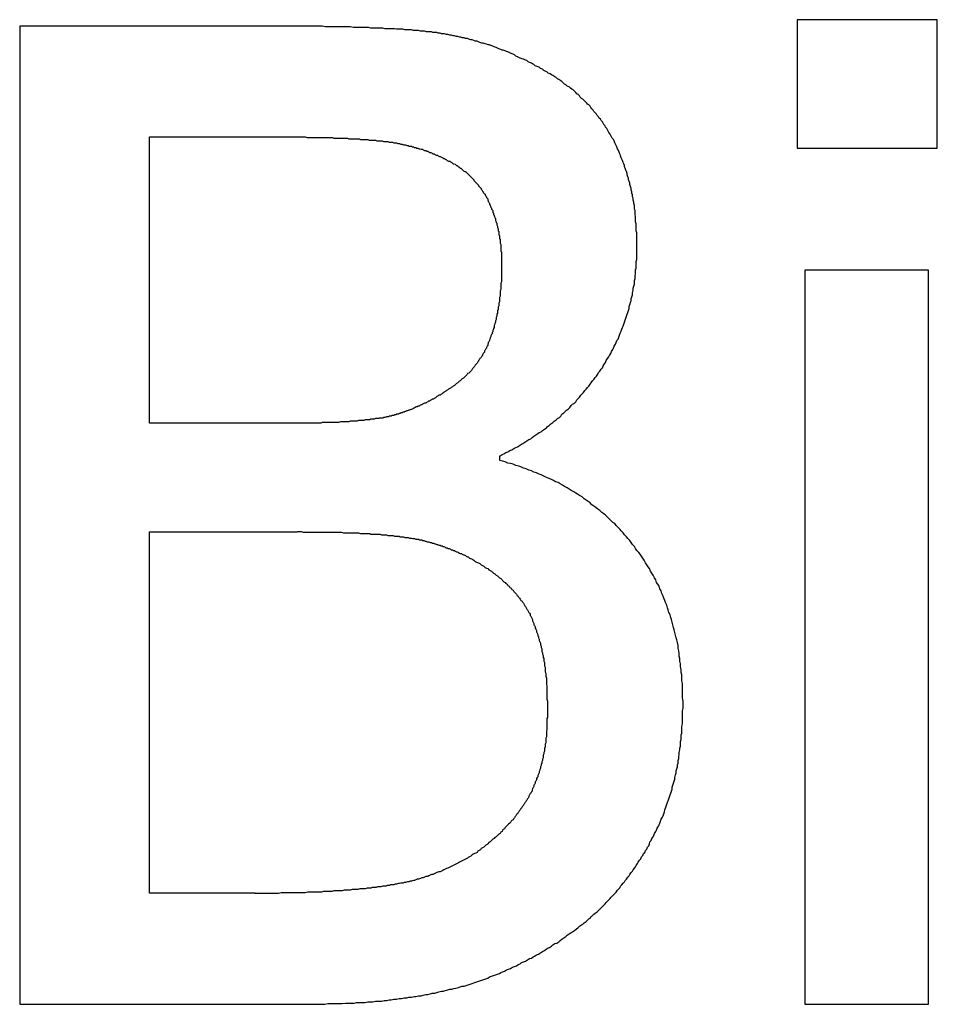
# Model space of a CAD drawing. Extents: x 0 to 420, y 0 to 297.
# Tile 11 of 27: x 162.19 to 163.59, y 130.16 to 131.67. Entities that reach past the tile are written whole.
import ezdxf

# ---------------------------------------------------------------- set-up
doc = ezdxf.new("R2010")
doc.units = 0
doc.layers.add('SICHTBAR__ISO_', color=7, linetype='CONTINUOUS')

msp = doc.modelspace()

# ---------------------------------------------------------------- linework, layer by layer
at = {"layer": 'SICHTBAR__ISO_'}
for p, q in [((163.3776, 131.6708), (163.3776, 131.4738)), ((163.5927, 131.6708), (163.3776, 131.6708)), ((163.5927, 131.4738), (163.5927, 131.6708)), ((162.1851, 131.661), (162.1851, 130.161)), ((162.5826, 131.661), (162.1851, 131.661)), ((162.3845, 131.052), (162.3845, 131.4909)), ((162.3845, 131.4909), (162.5753, 131.4909)), ((163.3776, 131.4738), (163.5927, 131.4738)), ((163.3897, 131.2866), (163.3897, 130.161)), ((163.5794, 131.2866), (163.3897, 131.2866)), ((163.5794, 130.161), (163.5794, 131.2866)), ((162.6106, 131.052), (162.3845, 131.052)), ((162.9218, 130.9949), (162.9218, 131.0022)), ((162.3845, 130.3312), (162.3845, 130.8855)), ((162.3845, 130.8855), (162.6106, 130.8855)), ((162.5461, 130.3312), (162.3845, 130.3312)), ((162.1851, 130.161), (162.6154, 130.161)), ((163.3897, 130.161), (163.5794, 130.161))]:
    msp.add_line(p, q, dxfattribs=at)
for points in [[(162.976, 131.6, 0), (162.974, 131.602, 0), (162.972, 131.603, 0), (162.97, 131.604, 0), (162.967, 131.605, 0), (162.965, 131.606, 0), (162.963, 131.608, 0), (162.96, 131.609, 0), (162.958, 131.61, 0), (162.956, 131.611, 0), (162.953, 131.612, 0), (162.951, 131.613, 0), (162.949, 131.614, 0), (162.946, 131.615, 0), (162.944, 131.617, 0), (162.942, 131.618, 0), (162.939, 131.619, 0), (162.937, 131.62, 0), (162.935, 131.621, 0), (162.932, 131.622, 0), (162.93, 131.623, 0), (162.927, 131.624, 0), (162.925, 131.624, 0), (162.923, 131.625, 0), (162.92, 131.626, 0), (162.918, 131.627, 0), (162.916, 131.628, 0), (162.913, 131.629, 0), (162.911, 131.63, 0), (162.908, 131.631, 0), (162.906, 131.632, 0), (162.904, 131.632, 0), (162.901, 131.633, 0), (162.899, 131.634, 0), (162.896, 131.635, 0), (162.894, 131.635, 0), (162.891, 131.636, 0), (162.889, 131.637, 0), (162.887, 131.638, 0), (162.884, 131.638, 0), (162.882, 131.639, 0), (162.879, 131.64, 0), (162.877, 131.64, 0), (162.874, 131.641, 0), (162.872, 131.642, 0), (162.869, 131.642, 0), (162.867, 131.643, 0), (162.864, 131.643, 0), (162.862, 131.644, 0), (162.86, 131.644, 0), (162.857, 131.645, 0), (162.855, 131.645, 0), (162.852, 131.646, 0), (162.85, 131.646, 0), (162.847, 131.647, 0), (162.845, 131.647, 0), (162.842, 131.648, 0), (162.84, 131.648, 0), (162.837, 131.649, 0), (162.835, 131.649, 0), (162.832, 131.649, 0), (162.83, 131.65, 0), (162.827, 131.65, 0), (162.825, 131.651, 0), (162.822, 131.651, 0), (162.819, 131.651, 0), (162.817, 131.652, 0), (162.814, 131.652, 0), (162.812, 131.652, 0), (162.809, 131.652, 0), (162.806, 131.653, 0), (162.803, 131.653, 0), (162.8, 131.653, 0), (162.797, 131.654, 0), (162.795, 131.654, 0), (162.792, 131.654, 0), (162.789, 131.654, 0), (162.786, 131.655, 0), (162.782, 131.655, 0), (162.779, 131.655, 0), (162.776, 131.655, 0), (162.773, 131.656, 0), (162.77, 131.656, 0), (162.766, 131.656, 0), (162.763, 131.656, 0), (162.76, 131.657, 0), (162.756, 131.657, 0), (162.753, 131.657, 0), (162.749, 131.657, 0), (162.746, 131.657, 0), (162.742, 131.658, 0), (162.739, 131.658, 0), (162.735, 131.658, 0), (162.731, 131.658, 0), (162.728, 131.658, 0), (162.724, 131.658, 0), (162.72, 131.659, 0), (162.716, 131.659, 0), (162.712, 131.659, 0), (162.709, 131.659, 0), (162.705, 131.659, 0), (162.701, 131.659, 0), (162.697, 131.659, 0), (162.692, 131.66, 0), (162.688, 131.66, 0), (162.684, 131.66, 0), (162.68, 131.66, 0), (162.676, 131.66, 0), (162.671, 131.66, 0), (162.667, 131.66, 0), (162.663, 131.66, 0), (162.658, 131.66, 0), (162.654, 131.66, 0), (162.649, 131.661, 0), (162.645, 131.661, 0), (162.64, 131.661, 0), (162.636, 131.661, 0), (162.631, 131.661, 0), (162.626, 131.661, 0), (162.622, 131.661, 0), (162.617, 131.661, 0), (162.612, 131.661, 0), (162.607, 131.661, 0), (162.603, 131.661, 0), (162.598, 131.661, 0), (162.593, 131.661, 0), (162.588, 131.661, 0), (162.583, 131.661, 0)], [(163.132, 131.323, 0), (163.132, 131.326, 0), (163.132, 131.329, 0), (163.132, 131.332, 0), (163.132, 131.335, 0), (163.132, 131.338, 0), (163.132, 131.341, 0), (163.132, 131.344, 0), (163.131, 131.347, 0), (163.131, 131.349, 0), (163.131, 131.352, 0), (163.131, 131.355, 0), (163.131, 131.358, 0), (163.13, 131.361, 0), (163.13, 131.364, 0), (163.13, 131.367, 0), (163.13, 131.369, 0), (163.129, 131.372, 0), (163.129, 131.375, 0), (163.129, 131.378, 0), (163.128, 131.38, 0), (163.128, 131.383, 0), (163.128, 131.386, 0), (163.127, 131.389, 0), (163.127, 131.391, 0), (163.126, 131.394, 0), (163.126, 131.397, 0), (163.125, 131.399, 0), (163.125, 131.402, 0), (163.124, 131.405, 0), (163.124, 131.407, 0), (163.123, 131.41, 0), (163.123, 131.412, 0), (163.122, 131.415, 0), (163.121, 131.418, 0), (163.121, 131.42, 0), (163.12, 131.423, 0), (163.119, 131.425, 0), (163.119, 131.428, 0), (163.118, 131.43, 0), (163.117, 131.433, 0), (163.117, 131.435, 0), (163.116, 131.438, 0), (163.115, 131.44, 0), (163.114, 131.443, 0), (163.113, 131.445, 0), (163.113, 131.447, 0), (163.112, 131.45, 0), (163.111, 131.452, 0), (163.11, 131.455, 0), (163.109, 131.457, 0), (163.108, 131.459, 0), (163.107, 131.462, 0), (163.106, 131.464, 0), (163.105, 131.466, 0), (163.104, 131.469, 0), (163.103, 131.471, 0), (163.102, 131.473, 0), (163.101, 131.476, 0), (163.1, 131.478, 0), (163.099, 131.48, 0), (163.098, 131.482, 0), (163.097, 131.485, 0), (163.096, 131.487, 0), (163.094, 131.489, 0), (163.093, 131.491, 0), (163.092, 131.493, 0), (163.091, 131.495, 0), (163.089, 131.498, 0), (163.088, 131.5, 0), (163.087, 131.502, 0), (163.086, 131.504, 0), (163.084, 131.506, 0), (163.083, 131.508, 0), (163.081, 131.51, 0), (163.08, 131.512, 0), (163.079, 131.514, 0), (163.077, 131.516, 0), (163.076, 131.518, 0), (163.074, 131.52, 0), (163.073, 131.522, 0), (163.071, 131.524, 0), (163.07, 131.526, 0), (163.068, 131.528, 0), (163.066, 131.53, 0), (163.065, 131.532, 0), (163.063, 131.534, 0), (163.061, 131.536, 0), (163.06, 131.538, 0), (163.058, 131.54, 0), (163.056, 131.541, 0), (163.055, 131.543, 0), (163.053, 131.545, 0), (163.051, 131.547, 0), (163.049, 131.549, 0), (163.047, 131.55, 0), (163.045, 131.552, 0), (163.044, 131.554, 0), (163.042, 131.556, 0), (163.04, 131.557, 0), (163.038, 131.559, 0), (163.036, 131.561, 0), (163.034, 131.563, 0), (163.032, 131.564, 0), (163.03, 131.566, 0), (163.028, 131.568, 0), (163.025, 131.569, 0), (163.023, 131.571, 0), (163.021, 131.572, 0), (163.019, 131.574, 0), (163.017, 131.576, 0), (163.015, 131.577, 0), (163.012, 131.579, 0), (163.01, 131.58, 0), (163.008, 131.582, 0), (163.006, 131.583, 0), (163.003, 131.585, 0), (163.001, 131.586, 0), (162.999, 131.588, 0), (162.996, 131.589, 0), (162.994, 131.591, 0), (162.991, 131.592, 0), (162.989, 131.593, 0), (162.987, 131.595, 0), (162.984, 131.596, 0), (162.982, 131.598, 0), (162.979, 131.599, 0), (162.976, 131.6, 0)], [(162.575, 131.491, 0), (162.579, 131.491, 0), (162.582, 131.491, 0), (162.585, 131.491, 0), (162.588, 131.491, 0), (162.592, 131.491, 0), (162.595, 131.491, 0), (162.598, 131.491, 0), (162.601, 131.491, 0), (162.604, 131.491, 0), (162.607, 131.491, 0), (162.611, 131.491, 0), (162.614, 131.491, 0), (162.617, 131.491, 0), (162.62, 131.491, 0), (162.623, 131.491, 0), (162.626, 131.49, 0), (162.629, 131.49, 0), (162.632, 131.49, 0), (162.634, 131.49, 0), (162.637, 131.49, 0), (162.64, 131.49, 0), (162.643, 131.49, 0), (162.646, 131.49, 0), (162.649, 131.49, 0), (162.651, 131.49, 0), (162.654, 131.49, 0), (162.657, 131.49, 0), (162.659, 131.49, 0), (162.662, 131.49, 0), (162.665, 131.49, 0), (162.667, 131.489, 0), (162.67, 131.489, 0), (162.673, 131.489, 0), (162.675, 131.489, 0), (162.678, 131.489, 0), (162.68, 131.489, 0), (162.683, 131.489, 0), (162.685, 131.489, 0), (162.688, 131.489, 0), (162.69, 131.488, 0), (162.692, 131.488, 0), (162.695, 131.488, 0), (162.697, 131.488, 0), (162.699, 131.488, 0), (162.702, 131.488, 0), (162.704, 131.488, 0), (162.706, 131.488, 0), (162.708, 131.487, 0), (162.711, 131.487, 0), (162.713, 131.487, 0), (162.715, 131.487, 0), (162.717, 131.487, 0), (162.719, 131.487, 0), (162.721, 131.486, 0), (162.723, 131.486, 0), (162.725, 131.486, 0), (162.727, 131.486, 0), (162.729, 131.486, 0), (162.731, 131.486, 0), (162.733, 131.485, 0), (162.735, 131.485, 0), (162.737, 131.485, 0), (162.739, 131.485, 0), (162.741, 131.485, 0), (162.743, 131.484, 0), (162.745, 131.484, 0), (162.746, 131.484, 0), (162.748, 131.484, 0), (162.75, 131.484, 0), (162.752, 131.483, 0), (162.754, 131.483, 0), (162.756, 131.483, 0), (162.757, 131.483, 0), (162.759, 131.482, 0), (162.761, 131.482, 0), (162.763, 131.482, 0), (162.765, 131.481, 0), (162.766, 131.481, 0), (162.768, 131.481, 0), (162.77, 131.48, 0), (162.772, 131.48, 0), (162.774, 131.479, 0), (162.775, 131.479, 0), (162.777, 131.479, 0), (162.779, 131.478, 0), (162.781, 131.478, 0), (162.782, 131.477, 0), (162.784, 131.477, 0), (162.786, 131.477, 0), (162.787, 131.476, 0), (162.789, 131.476, 0), (162.791, 131.475, 0), (162.793, 131.475, 0), (162.794, 131.474, 0), (162.796, 131.474, 0), (162.798, 131.473, 0), (162.799, 131.473, 0), (162.801, 131.472, 0), (162.803, 131.472, 0), (162.804, 131.471, 0), (162.806, 131.47, 0), (162.808, 131.47, 0), (162.809, 131.469, 0), (162.811, 131.469, 0), (162.813, 131.468, 0), (162.814, 131.467, 0), (162.816, 131.467, 0), (162.818, 131.466, 0), (162.819, 131.465, 0), (162.821, 131.465, 0), (162.822, 131.464, 0), (162.824, 131.463, 0), (162.826, 131.463, 0), (162.827, 131.462, 0), (162.829, 131.461, 0), (162.83, 131.461, 0), (162.832, 131.46, 0), (162.834, 131.459, 0), (162.835, 131.458, 0), (162.837, 131.458, 0), (162.838, 131.457, 0), (162.84, 131.456, 0), (162.841, 131.455, 0), (162.843, 131.454, 0), (162.845, 131.454, 0), (162.846, 131.453, 0), (162.848, 131.452, 0)], [(162.848, 131.452, 0), (162.849, 131.451, 0), (162.85, 131.45, 0), (162.851, 131.45, 0), (162.853, 131.449, 0), (162.854, 131.448, 0), (162.855, 131.447, 0), (162.856, 131.447, 0), (162.857, 131.446, 0), (162.859, 131.445, 0), (162.86, 131.444, 0), (162.861, 131.443, 0), (162.862, 131.443, 0), (162.863, 131.442, 0), (162.864, 131.441, 0), (162.865, 131.44, 0), (162.866, 131.439, 0), (162.868, 131.438, 0), (162.869, 131.438, 0), (162.87, 131.437, 0), (162.871, 131.436, 0), (162.872, 131.435, 0), (162.873, 131.434, 0), (162.874, 131.433, 0), (162.875, 131.432, 0), (162.876, 131.431, 0), (162.877, 131.43, 0), (162.878, 131.429, 0), (162.879, 131.428, 0), (162.88, 131.427, 0), (162.881, 131.426, 0), (162.882, 131.425, 0), (162.882, 131.424, 0), (162.883, 131.423, 0), (162.884, 131.422, 0), (162.885, 131.421, 0), (162.886, 131.42, 0), (162.887, 131.419, 0), (162.888, 131.418, 0), (162.889, 131.417, 0), (162.889, 131.416, 0), (162.89, 131.415, 0), (162.891, 131.414, 0), (162.892, 131.413, 0), (162.893, 131.412, 0), (162.893, 131.411, 0), (162.894, 131.41, 0), (162.895, 131.408, 0), (162.896, 131.407, 0), (162.896, 131.406, 0), (162.897, 131.405, 0), (162.898, 131.404, 0), (162.899, 131.403, 0), (162.899, 131.402, 0), (162.9, 131.4, 0), (162.901, 131.399, 0), (162.901, 131.398, 0), (162.902, 131.397, 0), (162.903, 131.396, 0), (162.903, 131.394, 0), (162.904, 131.393, 0), (162.904, 131.392, 0), (162.905, 131.391, 0), (162.906, 131.389, 0), (162.906, 131.388, 0), (162.907, 131.387, 0), (162.907, 131.386, 0), (162.908, 131.384, 0), (162.908, 131.383, 0), (162.909, 131.382, 0), (162.909, 131.38, 0), (162.91, 131.379, 0), (162.911, 131.378, 0), (162.911, 131.376, 0), (162.911, 131.375, 0), (162.912, 131.374, 0), (162.912, 131.372, 0), (162.913, 131.371, 0), (162.913, 131.37, 0), (162.914, 131.368, 0), (162.914, 131.367, 0), (162.915, 131.366, 0), (162.915, 131.364, 0), (162.915, 131.363, 0), (162.916, 131.361, 0), (162.916, 131.36, 0), (162.917, 131.359, 0), (162.917, 131.357, 0), (162.917, 131.356, 0), (162.918, 131.354, 0), (162.918, 131.353, 0), (162.918, 131.352, 0), (162.919, 131.35, 0), (162.919, 131.349, 0), (162.919, 131.347, 0), (162.92, 131.346, 0), (162.92, 131.344, 0), (162.92, 131.343, 0), (162.92, 131.341, 0), (162.921, 131.34, 0), (162.921, 131.338, 0), (162.921, 131.337, 0), (162.921, 131.335, 0), (162.922, 131.334, 0), (162.922, 131.332, 0), (162.922, 131.331, 0), (162.922, 131.329, 0), (162.922, 131.328, 0), (162.923, 131.326, 0), (162.923, 131.324, 0), (162.923, 131.323, 0), (162.923, 131.321, 0), (162.923, 131.32, 0), (162.923, 131.318, 0), (162.923, 131.316, 0), (162.924, 131.315, 0), (162.924, 131.313, 0), (162.924, 131.312, 0), (162.924, 131.31, 0), (162.924, 131.308, 0), (162.924, 131.307, 0), (162.924, 131.305, 0), (162.924, 131.303, 0), (162.924, 131.302, 0), (162.924, 131.3, 0), (162.924, 131.299, 0), (162.924, 131.297, 0), (162.924, 131.295, 0)], [(162.922, 131.002, 0), (162.925, 131.004, 0), (162.928, 131.005, 0), (162.931, 131.007, 0), (162.934, 131.008, 0), (162.937, 131.01, 0), (162.94, 131.011, 0), (162.943, 131.013, 0), (162.946, 131.015, 0), (162.949, 131.016, 0), (162.952, 131.018, 0), (162.955, 131.02, 0), (162.957, 131.021, 0), (162.96, 131.023, 0), (162.963, 131.025, 0), (162.966, 131.027, 0), (162.969, 131.028, 0), (162.971, 131.03, 0), (162.974, 131.032, 0), (162.977, 131.034, 0), (162.98, 131.036, 0), (162.982, 131.038, 0), (162.985, 131.039, 0), (162.987, 131.041, 0), (162.99, 131.043, 0), (162.993, 131.045, 0), (162.995, 131.047, 0), (162.998, 131.049, 0), (163, 131.051, 0), (163.003, 131.053, 0), (163.005, 131.055, 0), (163.008, 131.057, 0), (163.01, 131.059, 0), (163.013, 131.061, 0), (163.015, 131.063, 0), (163.017, 131.066, 0), (163.02, 131.068, 0), (163.022, 131.07, 0), (163.024, 131.072, 0), (163.027, 131.074, 0), (163.029, 131.076, 0), (163.031, 131.079, 0), (163.033, 131.081, 0), (163.036, 131.083, 0), (163.038, 131.085, 0), (163.04, 131.088, 0), (163.042, 131.09, 0), (163.044, 131.092, 0), (163.046, 131.095, 0), (163.048, 131.097, 0), (163.05, 131.099, 0), (163.052, 131.102, 0), (163.054, 131.104, 0), (163.056, 131.107, 0), (163.058, 131.109, 0), (163.06, 131.112, 0), (163.062, 131.114, 0), (163.064, 131.117, 0), (163.066, 131.119, 0), (163.068, 131.122, 0), (163.07, 131.124, 0), (163.072, 131.127, 0), (163.073, 131.13, 0), (163.075, 131.132, 0), (163.077, 131.135, 0), (163.079, 131.137, 0), (163.08, 131.14, 0), (163.082, 131.143, 0), (163.084, 131.145, 0), (163.085, 131.148, 0), (163.087, 131.151, 0), (163.089, 131.154, 0), (163.09, 131.156, 0), (163.092, 131.159, 0), (163.093, 131.162, 0), (163.095, 131.165, 0), (163.096, 131.167, 0), (163.097, 131.17, 0), (163.099, 131.173, 0), (163.1, 131.176, 0), (163.101, 131.179, 0), (163.103, 131.181, 0), (163.104, 131.184, 0), (163.105, 131.187, 0), (163.106, 131.19, 0), (163.108, 131.193, 0), (163.109, 131.196, 0), (163.11, 131.199, 0), (163.111, 131.201, 0), (163.112, 131.204, 0), (163.113, 131.207, 0), (163.114, 131.21, 0), (163.115, 131.213, 0), (163.116, 131.216, 0), (163.117, 131.219, 0), (163.118, 131.222, 0), (163.119, 131.225, 0), (163.12, 131.228, 0), (163.12, 131.231, 0), (163.121, 131.234, 0), (163.122, 131.237, 0), (163.123, 131.24, 0), (163.123, 131.243, 0), (163.124, 131.246, 0), (163.125, 131.249, 0), (163.125, 131.252, 0), (163.126, 131.256, 0), (163.126, 131.259, 0), (163.127, 131.262, 0), (163.128, 131.265, 0), (163.128, 131.268, 0), (163.128, 131.271, 0), (163.129, 131.274, 0), (163.129, 131.278, 0), (163.13, 131.281, 0), (163.13, 131.284, 0), (163.13, 131.287, 0), (163.131, 131.29, 0), (163.131, 131.294, 0), (163.131, 131.297, 0), (163.131, 131.3, 0), (163.132, 131.303, 0), (163.132, 131.307, 0), (163.132, 131.31, 0), (163.132, 131.313, 0), (163.132, 131.316, 0), (163.132, 131.32, 0), (163.132, 131.323, 0)], [(162.924, 131.295, 0), (162.924, 131.293, 0), (162.924, 131.291, 0), (162.924, 131.289, 0), (162.924, 131.286, 0), (162.924, 131.284, 0), (162.924, 131.282, 0), (162.924, 131.28, 0), (162.924, 131.278, 0), (162.924, 131.276, 0), (162.924, 131.274, 0), (162.924, 131.271, 0), (162.924, 131.269, 0), (162.923, 131.267, 0), (162.923, 131.265, 0), (162.923, 131.263, 0), (162.923, 131.261, 0), (162.923, 131.259, 0), (162.923, 131.257, 0), (162.922, 131.255, 0), (162.922, 131.253, 0), (162.922, 131.251, 0), (162.922, 131.249, 0), (162.922, 131.247, 0), (162.921, 131.245, 0), (162.921, 131.243, 0), (162.921, 131.241, 0), (162.921, 131.239, 0), (162.921, 131.238, 0), (162.92, 131.236, 0), (162.92, 131.234, 0), (162.92, 131.232, 0), (162.919, 131.23, 0), (162.919, 131.228, 0), (162.919, 131.226, 0), (162.918, 131.225, 0), (162.918, 131.223, 0), (162.918, 131.221, 0), (162.917, 131.219, 0), (162.917, 131.217, 0), (162.917, 131.216, 0), (162.916, 131.214, 0), (162.916, 131.212, 0), (162.916, 131.211, 0), (162.915, 131.209, 0), (162.915, 131.207, 0), (162.914, 131.205, 0), (162.914, 131.204, 0), (162.913, 131.202, 0), (162.913, 131.2, 0), (162.913, 131.199, 0), (162.912, 131.197, 0), (162.912, 131.196, 0), (162.911, 131.194, 0), (162.911, 131.192, 0), (162.91, 131.191, 0), (162.91, 131.189, 0), (162.909, 131.188, 0), (162.908, 131.186, 0), (162.908, 131.185, 0), (162.907, 131.183, 0), (162.907, 131.182, 0), (162.906, 131.18, 0), (162.906, 131.179, 0), (162.905, 131.177, 0), (162.904, 131.176, 0), (162.904, 131.174, 0), (162.903, 131.173, 0), (162.903, 131.171, 0), (162.902, 131.17, 0), (162.901, 131.168, 0), (162.901, 131.167, 0), (162.9, 131.166, 0), (162.899, 131.164, 0), (162.898, 131.163, 0), (162.898, 131.161, 0), (162.897, 131.16, 0), (162.896, 131.159, 0), (162.895, 131.157, 0), (162.895, 131.156, 0), (162.894, 131.155, 0), (162.893, 131.153, 0), (162.892, 131.152, 0), (162.891, 131.151, 0), (162.89, 131.149, 0), (162.889, 131.148, 0), (162.889, 131.147, 0), (162.888, 131.146, 0), (162.887, 131.144, 0), (162.886, 131.143, 0), (162.885, 131.142, 0), (162.884, 131.141, 0), (162.883, 131.139, 0), (162.882, 131.138, 0), (162.881, 131.137, 0), (162.88, 131.136, 0), (162.879, 131.135, 0), (162.878, 131.133, 0), (162.877, 131.132, 0), (162.876, 131.131, 0), (162.875, 131.13, 0), (162.874, 131.129, 0), (162.872, 131.128, 0), (162.871, 131.126, 0), (162.87, 131.125, 0), (162.869, 131.124, 0), (162.868, 131.123, 0), (162.867, 131.122, 0), (162.866, 131.121, 0), (162.864, 131.12, 0), (162.863, 131.119, 0), (162.862, 131.118, 0), (162.861, 131.117, 0), (162.859, 131.116, 0), (162.858, 131.115, 0), (162.857, 131.114, 0), (162.855, 131.113, 0), (162.854, 131.112, 0), (162.853, 131.111, 0), (162.852, 131.11, 0), (162.85, 131.109, 0), (162.849, 131.108, 0), (162.847, 131.107, 0), (162.846, 131.106, 0), (162.845, 131.105, 0), (162.843, 131.104, 0), (162.842, 131.103, 0), (162.84, 131.102, 0)], [(162.84, 131.102, 0), (162.839, 131.101, 0), (162.837, 131.1, 0), (162.836, 131.099, 0), (162.834, 131.098, 0), (162.833, 131.097, 0), (162.831, 131.096, 0), (162.83, 131.095, 0), (162.828, 131.095, 0), (162.827, 131.094, 0), (162.825, 131.093, 0), (162.824, 131.092, 0), (162.823, 131.091, 0), (162.821, 131.09, 0), (162.82, 131.089, 0), (162.818, 131.089, 0), (162.817, 131.088, 0), (162.815, 131.087, 0), (162.814, 131.086, 0), (162.812, 131.086, 0), (162.811, 131.085, 0), (162.809, 131.084, 0), (162.808, 131.083, 0), (162.806, 131.083, 0), (162.805, 131.082, 0), (162.803, 131.081, 0), (162.802, 131.08, 0), (162.801, 131.08, 0), (162.799, 131.079, 0), (162.798, 131.078, 0), (162.796, 131.078, 0), (162.795, 131.077, 0), (162.793, 131.077, 0), (162.792, 131.076, 0), (162.79, 131.075, 0), (162.789, 131.075, 0), (162.788, 131.074, 0), (162.786, 131.073, 0), (162.785, 131.073, 0), (162.783, 131.072, 0), (162.782, 131.072, 0), (162.78, 131.071, 0), (162.779, 131.071, 0), (162.777, 131.07, 0), (162.776, 131.07, 0), (162.775, 131.069, 0), (162.773, 131.069, 0), (162.772, 131.068, 0), (162.77, 131.068, 0), (162.769, 131.067, 0), (162.768, 131.067, 0), (162.766, 131.066, 0), (162.765, 131.066, 0), (162.763, 131.066, 0), (162.762, 131.065, 0), (162.76, 131.065, 0), (162.759, 131.064, 0), (162.758, 131.064, 0), (162.756, 131.064, 0), (162.755, 131.063, 0), (162.753, 131.063, 0), (162.752, 131.063, 0), (162.751, 131.062, 0), (162.749, 131.062, 0), (162.748, 131.062, 0), (162.746, 131.061, 0), (162.745, 131.061, 0), (162.743, 131.061, 0), (162.742, 131.06, 0), (162.74, 131.06, 0), (162.739, 131.06, 0), (162.737, 131.06, 0), (162.736, 131.059, 0), (162.734, 131.059, 0), (162.733, 131.059, 0), (162.731, 131.059, 0), (162.729, 131.058, 0), (162.727, 131.058, 0), (162.726, 131.058, 0), (162.724, 131.058, 0), (162.722, 131.057, 0), (162.72, 131.057, 0), (162.719, 131.057, 0), (162.717, 131.057, 0), (162.715, 131.057, 0), (162.713, 131.056, 0), (162.711, 131.056, 0), (162.709, 131.056, 0), (162.707, 131.056, 0), (162.705, 131.056, 0), (162.703, 131.055, 0), (162.701, 131.055, 0), (162.699, 131.055, 0), (162.697, 131.055, 0), (162.695, 131.055, 0), (162.692, 131.055, 0), (162.69, 131.054, 0), (162.688, 131.054, 0), (162.686, 131.054, 0), (162.684, 131.054, 0), (162.681, 131.054, 0), (162.679, 131.054, 0), (162.677, 131.054, 0), (162.674, 131.053, 0), (162.672, 131.053, 0), (162.67, 131.053, 0), (162.667, 131.053, 0), (162.665, 131.053, 0), (162.662, 131.053, 0), (162.66, 131.053, 0), (162.657, 131.053, 0), (162.655, 131.053, 0), (162.652, 131.053, 0), (162.649, 131.053, 0), (162.647, 131.052, 0), (162.644, 131.052, 0), (162.642, 131.052, 0), (162.639, 131.052, 0), (162.636, 131.052, 0), (162.633, 131.052, 0), (162.631, 131.052, 0), (162.628, 131.052, 0), (162.625, 131.052, 0), (162.622, 131.052, 0), (162.619, 131.052, 0), (162.616, 131.052, 0), (162.614, 131.052, 0), (162.611, 131.052, 0)], [(163.203, 130.622, 0), (163.203, 130.626, 0), (163.202, 130.631, 0), (163.202, 130.635, 0), (163.202, 130.64, 0), (163.202, 130.644, 0), (163.202, 130.648, 0), (163.202, 130.653, 0), (163.201, 130.657, 0), (163.201, 130.661, 0), (163.201, 130.666, 0), (163.2, 130.67, 0), (163.2, 130.674, 0), (163.199, 130.679, 0), (163.199, 130.683, 0), (163.198, 130.687, 0), (163.198, 130.691, 0), (163.197, 130.695, 0), (163.197, 130.699, 0), (163.196, 130.703, 0), (163.195, 130.707, 0), (163.195, 130.711, 0), (163.194, 130.716, 0), (163.193, 130.72, 0), (163.192, 130.723, 0), (163.191, 130.727, 0), (163.19, 130.731, 0), (163.189, 130.735, 0), (163.188, 130.739, 0), (163.187, 130.743, 0), (163.186, 130.747, 0), (163.185, 130.751, 0), (163.184, 130.754, 0), (163.183, 130.758, 0), (163.181, 130.762, 0), (163.18, 130.766, 0), (163.179, 130.769, 0), (163.178, 130.773, 0), (163.176, 130.777, 0), (163.175, 130.78, 0), (163.173, 130.784, 0), (163.172, 130.787, 0), (163.17, 130.791, 0), (163.169, 130.795, 0), (163.167, 130.798, 0), (163.166, 130.802, 0), (163.164, 130.805, 0), (163.162, 130.808, 0), (163.161, 130.812, 0), (163.159, 130.815, 0), (163.157, 130.819, 0), (163.155, 130.822, 0), (163.153, 130.825, 0), (163.151, 130.829, 0), (163.149, 130.832, 0), (163.147, 130.835, 0), (163.145, 130.838, 0), (163.143, 130.842, 0), (163.141, 130.845, 0), (163.139, 130.848, 0), (163.137, 130.851, 0), (163.135, 130.854, 0), (163.132, 130.857, 0), (163.13, 130.86, 0), (163.128, 130.863, 0), (163.125, 130.866, 0), (163.123, 130.869, 0), (163.121, 130.872, 0), (163.118, 130.875, 0), (163.116, 130.878, 0), (163.113, 130.881, 0), (163.111, 130.884, 0), (163.108, 130.887, 0), (163.106, 130.889, 0), (163.103, 130.892, 0), (163.1, 130.895, 0), (163.098, 130.898, 0), (163.095, 130.9, 0), (163.092, 130.903, 0), (163.09, 130.905, 0), (163.087, 130.908, 0), (163.084, 130.911, 0), (163.081, 130.913, 0), (163.078, 130.915, 0), (163.075, 130.918, 0), (163.072, 130.92, 0), (163.069, 130.923, 0), (163.066, 130.925, 0), (163.063, 130.927, 0), (163.06, 130.93, 0), (163.057, 130.932, 0), (163.054, 130.934, 0), (163.051, 130.936, 0), (163.048, 130.939, 0), (163.044, 130.941, 0), (163.041, 130.943, 0), (163.038, 130.945, 0), (163.035, 130.947, 0), (163.031, 130.949, 0), (163.028, 130.951, 0), (163.025, 130.953, 0), (163.021, 130.955, 0), (163.018, 130.957, 0), (163.014, 130.959, 0), (163.011, 130.961, 0), (163.007, 130.962, 0), (163.004, 130.964, 0), (163, 130.966, 0), (162.996, 130.968, 0), (162.993, 130.969, 0), (162.989, 130.971, 0), (162.985, 130.973, 0), (162.982, 130.974, 0), (162.978, 130.976, 0), (162.974, 130.977, 0), (162.97, 130.979, 0), (162.966, 130.98, 0), (162.962, 130.982, 0), (162.958, 130.983, 0), (162.954, 130.985, 0), (162.951, 130.986, 0), (162.946, 130.987, 0), (162.942, 130.989, 0), (162.938, 130.99, 0), (162.934, 130.991, 0), (162.93, 130.993, 0), (162.926, 130.994, 0), (162.922, 130.995, 0)], [(162.611, 130.886, 0), (162.614, 130.886, 0), (162.617, 130.886, 0), (162.62, 130.885, 0), (162.623, 130.885, 0), (162.627, 130.885, 0), (162.63, 130.885, 0), (162.633, 130.885, 0), (162.636, 130.885, 0), (162.639, 130.885, 0), (162.642, 130.885, 0), (162.645, 130.885, 0), (162.648, 130.885, 0), (162.651, 130.885, 0), (162.654, 130.885, 0), (162.657, 130.885, 0), (162.66, 130.885, 0), (162.662, 130.885, 0), (162.665, 130.885, 0), (162.668, 130.885, 0), (162.671, 130.885, 0), (162.674, 130.885, 0), (162.676, 130.885, 0), (162.679, 130.885, 0), (162.682, 130.884, 0), (162.685, 130.884, 0), (162.687, 130.884, 0), (162.69, 130.884, 0), (162.692, 130.884, 0), (162.695, 130.884, 0), (162.698, 130.884, 0), (162.7, 130.884, 0), (162.703, 130.884, 0), (162.705, 130.884, 0), (162.708, 130.883, 0), (162.71, 130.883, 0), (162.712, 130.883, 0), (162.715, 130.883, 0), (162.717, 130.883, 0), (162.72, 130.883, 0), (162.722, 130.883, 0), (162.724, 130.882, 0), (162.727, 130.882, 0), (162.729, 130.882, 0), (162.731, 130.882, 0), (162.733, 130.882, 0), (162.735, 130.882, 0), (162.738, 130.882, 0), (162.74, 130.881, 0), (162.742, 130.881, 0), (162.744, 130.881, 0), (162.746, 130.881, 0), (162.748, 130.881, 0), (162.75, 130.88, 0), (162.752, 130.88, 0), (162.754, 130.88, 0), (162.756, 130.88, 0), (162.758, 130.88, 0), (162.76, 130.879, 0), (162.762, 130.879, 0), (162.763, 130.879, 0), (162.765, 130.879, 0), (162.767, 130.879, 0), (162.769, 130.878, 0), (162.771, 130.878, 0), (162.772, 130.878, 0), (162.774, 130.878, 0), (162.776, 130.877, 0), (162.778, 130.877, 0), (162.779, 130.877, 0), (162.781, 130.877, 0), (162.783, 130.876, 0), (162.785, 130.876, 0), (162.786, 130.876, 0), (162.788, 130.875, 0), (162.79, 130.875, 0), (162.791, 130.875, 0), (162.793, 130.874, 0), (162.795, 130.874, 0), (162.797, 130.874, 0), (162.798, 130.873, 0), (162.8, 130.873, 0), (162.802, 130.873, 0), (162.803, 130.872, 0), (162.805, 130.872, 0), (162.807, 130.871, 0), (162.808, 130.871, 0), (162.81, 130.87, 0), (162.812, 130.87, 0), (162.813, 130.87, 0), (162.815, 130.869, 0), (162.817, 130.869, 0), (162.818, 130.868, 0), (162.82, 130.868, 0), (162.822, 130.867, 0), (162.823, 130.867, 0), (162.825, 130.866, 0), (162.826, 130.866, 0), (162.828, 130.865, 0), (162.83, 130.865, 0), (162.831, 130.864, 0), (162.833, 130.864, 0), (162.834, 130.863, 0), (162.836, 130.863, 0), (162.838, 130.862, 0), (162.839, 130.861, 0), (162.841, 130.861, 0), (162.842, 130.86, 0), (162.844, 130.86, 0), (162.846, 130.859, 0), (162.847, 130.858, 0), (162.849, 130.858, 0), (162.85, 130.857, 0), (162.852, 130.857, 0), (162.853, 130.856, 0), (162.855, 130.855, 0), (162.856, 130.855, 0), (162.858, 130.854, 0), (162.86, 130.853, 0), (162.861, 130.852, 0), (162.863, 130.852, 0), (162.864, 130.851, 0), (162.866, 130.85, 0), (162.867, 130.85, 0), (162.869, 130.849, 0), (162.87, 130.848, 0), (162.872, 130.847, 0), (162.873, 130.847, 0)], [(162.873, 130.847, 0), (162.875, 130.845, 0), (162.878, 130.844, 0), (162.88, 130.843, 0), (162.882, 130.842, 0), (162.884, 130.84, 0), (162.886, 130.839, 0), (162.889, 130.838, 0), (162.891, 130.837, 0), (162.893, 130.835, 0), (162.895, 130.834, 0), (162.897, 130.833, 0), (162.899, 130.831, 0), (162.901, 130.83, 0), (162.903, 130.829, 0), (162.905, 130.827, 0), (162.907, 130.826, 0), (162.909, 130.825, 0), (162.911, 130.823, 0), (162.912, 130.822, 0), (162.914, 130.821, 0), (162.916, 130.819, 0), (162.918, 130.818, 0), (162.92, 130.816, 0), (162.921, 130.815, 0), (162.923, 130.814, 0), (162.925, 130.812, 0), (162.926, 130.811, 0), (162.928, 130.809, 0), (162.93, 130.808, 0), (162.931, 130.806, 0), (162.933, 130.805, 0), (162.934, 130.803, 0), (162.936, 130.802, 0), (162.937, 130.8, 0), (162.939, 130.799, 0), (162.94, 130.797, 0), (162.942, 130.796, 0), (162.943, 130.794, 0), (162.944, 130.793, 0), (162.946, 130.791, 0), (162.947, 130.79, 0), (162.948, 130.788, 0), (162.95, 130.787, 0), (162.951, 130.785, 0), (162.952, 130.784, 0), (162.953, 130.782, 0), (162.954, 130.78, 0), (162.956, 130.779, 0), (162.957, 130.777, 0), (162.958, 130.776, 0), (162.959, 130.774, 0), (162.96, 130.772, 0), (162.961, 130.771, 0), (162.962, 130.769, 0), (162.963, 130.767, 0), (162.964, 130.766, 0), (162.965, 130.764, 0), (162.966, 130.762, 0), (162.967, 130.761, 0), (162.968, 130.759, 0), (162.968, 130.757, 0), (162.969, 130.756, 0), (162.97, 130.754, 0), (162.971, 130.752, 0), (162.972, 130.75, 0), (162.972, 130.749, 0), (162.973, 130.747, 0), (162.974, 130.745, 0), (162.974, 130.743, 0), (162.975, 130.742, 0), (162.976, 130.74, 0), (162.976, 130.738, 0), (162.977, 130.736, 0), (162.978, 130.734, 0), (162.978, 130.732, 0), (162.979, 130.73, 0), (162.98, 130.728, 0), (162.98, 130.726, 0), (162.981, 130.725, 0), (162.981, 130.723, 0), (162.982, 130.721, 0), (162.982, 130.719, 0), (162.983, 130.717, 0), (162.984, 130.715, 0), (162.984, 130.712, 0), (162.985, 130.71, 0), (162.985, 130.708, 0), (162.986, 130.706, 0), (162.986, 130.704, 0), (162.986, 130.702, 0), (162.987, 130.7, 0), (162.987, 130.698, 0), (162.988, 130.696, 0), (162.988, 130.693, 0), (162.989, 130.691, 0), (162.989, 130.689, 0), (162.989, 130.687, 0), (162.99, 130.685, 0), (162.99, 130.682, 0), (162.99, 130.68, 0), (162.991, 130.678, 0), (162.991, 130.676, 0), (162.991, 130.673, 0), (162.991, 130.671, 0), (162.992, 130.669, 0), (162.992, 130.666, 0), (162.992, 130.664, 0), (162.993, 130.661, 0), (162.993, 130.659, 0), (162.993, 130.657, 0), (162.993, 130.654, 0), (162.993, 130.652, 0), (162.994, 130.649, 0), (162.994, 130.647, 0), (162.994, 130.644, 0), (162.994, 130.642, 0), (162.994, 130.639, 0), (162.994, 130.637, 0), (162.994, 130.634, 0), (162.994, 130.632, 0), (162.994, 130.629, 0), (162.995, 130.626, 0), (162.995, 130.624, 0), (162.995, 130.621, 0), (162.995, 130.619, 0), (162.995, 130.616, 0), (162.995, 130.613, 0)], [(162.995, 130.613, 0), (162.995, 130.611, 0), (162.995, 130.608, 0), (162.995, 130.606, 0), (162.995, 130.603, 0), (162.995, 130.601, 0), (162.994, 130.599, 0), (162.994, 130.596, 0), (162.994, 130.594, 0), (162.994, 130.591, 0), (162.994, 130.589, 0), (162.994, 130.587, 0), (162.994, 130.584, 0), (162.994, 130.582, 0), (162.993, 130.58, 0), (162.993, 130.578, 0), (162.993, 130.575, 0), (162.993, 130.573, 0), (162.993, 130.571, 0), (162.992, 130.569, 0), (162.992, 130.566, 0), (162.992, 130.564, 0), (162.992, 130.562, 0), (162.991, 130.56, 0), (162.991, 130.558, 0), (162.991, 130.556, 0), (162.99, 130.553, 0), (162.99, 130.551, 0), (162.99, 130.549, 0), (162.989, 130.547, 0), (162.989, 130.545, 0), (162.988, 130.543, 0), (162.988, 130.541, 0), (162.988, 130.539, 0), (162.987, 130.537, 0), (162.987, 130.535, 0), (162.986, 130.533, 0), (162.986, 130.531, 0), (162.985, 130.529, 0), (162.985, 130.527, 0), (162.984, 130.525, 0), (162.984, 130.523, 0), (162.983, 130.521, 0), (162.983, 130.52, 0), (162.982, 130.518, 0), (162.982, 130.516, 0), (162.981, 130.514, 0), (162.98, 130.512, 0), (162.98, 130.51, 0), (162.979, 130.509, 0), (162.978, 130.507, 0), (162.978, 130.505, 0), (162.977, 130.503, 0), (162.976, 130.502, 0), (162.976, 130.5, 0), (162.975, 130.498, 0), (162.974, 130.497, 0), (162.974, 130.495, 0), (162.973, 130.493, 0), (162.972, 130.492, 0), (162.971, 130.49, 0), (162.971, 130.488, 0), (162.97, 130.487, 0), (162.969, 130.485, 0), (162.968, 130.484, 0), (162.967, 130.482, 0), (162.966, 130.48, 0), (162.966, 130.479, 0), (162.965, 130.477, 0), (162.964, 130.476, 0), (162.963, 130.474, 0), (162.962, 130.473, 0), (162.961, 130.471, 0), (162.96, 130.47, 0), (162.959, 130.468, 0), (162.958, 130.467, 0), (162.957, 130.465, 0), (162.956, 130.464, 0), (162.955, 130.462, 0), (162.954, 130.461, 0), (162.953, 130.459, 0), (162.952, 130.458, 0), (162.951, 130.456, 0), (162.95, 130.455, 0), (162.949, 130.453, 0), (162.947, 130.452, 0), (162.946, 130.45, 0), (162.945, 130.449, 0), (162.944, 130.447, 0), (162.943, 130.446, 0), (162.942, 130.444, 0), (162.94, 130.443, 0), (162.939, 130.442, 0), (162.938, 130.44, 0), (162.937, 130.439, 0), (162.935, 130.437, 0), (162.934, 130.436, 0), (162.933, 130.435, 0), (162.931, 130.433, 0), (162.93, 130.432, 0), (162.929, 130.43, 0), (162.927, 130.429, 0), (162.926, 130.428, 0), (162.925, 130.426, 0), (162.923, 130.425, 0), (162.922, 130.423, 0), (162.92, 130.422, 0), (162.919, 130.421, 0), (162.917, 130.419, 0), (162.916, 130.418, 0), (162.914, 130.417, 0), (162.913, 130.415, 0), (162.911, 130.414, 0), (162.91, 130.413, 0), (162.908, 130.411, 0), (162.907, 130.41, 0), (162.905, 130.409, 0), (162.903, 130.407, 0), (162.902, 130.406, 0), (162.9, 130.405, 0), (162.898, 130.403, 0), (162.897, 130.402, 0), (162.895, 130.401, 0), (162.893, 130.4, 0), (162.892, 130.398, 0), (162.89, 130.397, 0), (162.888, 130.396, 0), (162.887, 130.394, 0)], [(163.047, 130.283, 0), (163.049, 130.284, 0), (163.051, 130.286, 0), (163.054, 130.288, 0), (163.056, 130.29, 0), (163.058, 130.292, 0), (163.06, 130.293, 0), (163.062, 130.295, 0), (163.064, 130.297, 0), (163.066, 130.299, 0), (163.068, 130.301, 0), (163.071, 130.303, 0), (163.073, 130.305, 0), (163.075, 130.307, 0), (163.077, 130.309, 0), (163.079, 130.311, 0), (163.081, 130.313, 0), (163.083, 130.315, 0), (163.085, 130.317, 0), (163.087, 130.319, 0), (163.089, 130.321, 0), (163.091, 130.323, 0), (163.092, 130.325, 0), (163.094, 130.327, 0), (163.096, 130.329, 0), (163.098, 130.331, 0), (163.1, 130.333, 0), (163.102, 130.336, 0), (163.104, 130.338, 0), (163.106, 130.34, 0), (163.107, 130.342, 0), (163.109, 130.344, 0), (163.111, 130.347, 0), (163.113, 130.349, 0), (163.114, 130.351, 0), (163.116, 130.353, 0), (163.118, 130.356, 0), (163.12, 130.358, 0), (163.121, 130.36, 0), (163.123, 130.363, 0), (163.125, 130.365, 0), (163.126, 130.367, 0), (163.128, 130.37, 0), (163.13, 130.372, 0), (163.131, 130.374, 0), (163.133, 130.377, 0), (163.134, 130.379, 0), (163.136, 130.382, 0), (163.138, 130.384, 0), (163.139, 130.387, 0), (163.141, 130.389, 0), (163.142, 130.392, 0), (163.144, 130.394, 0), (163.145, 130.397, 0), (163.147, 130.399, 0), (163.148, 130.402, 0), (163.15, 130.404, 0), (163.151, 130.407, 0), (163.152, 130.41, 0), (163.154, 130.412, 0), (163.155, 130.415, 0), (163.157, 130.418, 0), (163.158, 130.42, 0), (163.159, 130.423, 0), (163.161, 130.426, 0), (163.162, 130.428, 0), (163.163, 130.431, 0), (163.165, 130.434, 0), (163.166, 130.436, 0), (163.167, 130.439, 0), (163.168, 130.442, 0), (163.169, 130.445, 0), (163.171, 130.448, 0), (163.172, 130.45, 0), (163.173, 130.453, 0), (163.174, 130.456, 0), (163.175, 130.459, 0), (163.176, 130.462, 0), (163.177, 130.465, 0), (163.178, 130.468, 0), (163.179, 130.471, 0), (163.18, 130.473, 0), (163.181, 130.476, 0), (163.182, 130.479, 0), (163.183, 130.482, 0), (163.184, 130.485, 0), (163.185, 130.488, 0), (163.186, 130.491, 0), (163.186, 130.494, 0), (163.187, 130.497, 0), (163.188, 130.5, 0), (163.189, 130.503, 0), (163.19, 130.506, 0), (163.19, 130.509, 0), (163.191, 130.513, 0), (163.192, 130.516, 0), (163.192, 130.519, 0), (163.193, 130.522, 0), (163.194, 130.525, 0), (163.194, 130.528, 0), (163.195, 130.531, 0), (163.195, 130.535, 0), (163.196, 130.538, 0), (163.196, 130.541, 0), (163.197, 130.544, 0), (163.197, 130.547, 0), (163.198, 130.551, 0), (163.198, 130.554, 0), (163.199, 130.557, 0), (163.199, 130.56, 0), (163.199, 130.564, 0), (163.2, 130.567, 0), (163.2, 130.57, 0), (163.2, 130.574, 0), (163.201, 130.577, 0), (163.201, 130.58, 0), (163.201, 130.584, 0), (163.201, 130.587, 0), (163.202, 130.591, 0), (163.202, 130.594, 0), (163.202, 130.597, 0), (163.202, 130.601, 0), (163.202, 130.604, 0), (163.202, 130.608, 0), (163.202, 130.611, 0), (163.203, 130.615, 0), (163.203, 130.618, 0), (163.203, 130.622, 0)], [(162.887, 130.394, 0), (162.885, 130.393, 0), (162.883, 130.392, 0), (162.881, 130.391, 0), (162.879, 130.39, 0), (162.877, 130.388, 0), (162.875, 130.387, 0), (162.873, 130.386, 0), (162.872, 130.385, 0), (162.87, 130.384, 0), (162.868, 130.383, 0), (162.866, 130.382, 0), (162.864, 130.381, 0), (162.862, 130.38, 0), (162.86, 130.379, 0), (162.858, 130.378, 0), (162.856, 130.377, 0), (162.854, 130.376, 0), (162.852, 130.375, 0), (162.85, 130.374, 0), (162.848, 130.373, 0), (162.846, 130.372, 0), (162.844, 130.371, 0), (162.842, 130.37, 0), (162.84, 130.369, 0), (162.838, 130.368, 0), (162.836, 130.367, 0), (162.834, 130.366, 0), (162.832, 130.365, 0), (162.83, 130.364, 0), (162.828, 130.364, 0), (162.825, 130.363, 0), (162.823, 130.362, 0), (162.821, 130.361, 0), (162.819, 130.36, 0), (162.817, 130.36, 0), (162.815, 130.359, 0), (162.813, 130.358, 0), (162.811, 130.357, 0), (162.808, 130.357, 0), (162.806, 130.356, 0), (162.804, 130.355, 0), (162.802, 130.355, 0), (162.8, 130.354, 0), (162.797, 130.353, 0), (162.795, 130.353, 0), (162.793, 130.352, 0), (162.791, 130.351, 0), (162.789, 130.351, 0), (162.786, 130.35, 0), (162.784, 130.35, 0), (162.782, 130.349, 0), (162.78, 130.349, 0), (162.777, 130.348, 0), (162.775, 130.348, 0), (162.773, 130.347, 0), (162.77, 130.347, 0), (162.768, 130.346, 0), (162.766, 130.346, 0), (162.763, 130.345, 0), (162.761, 130.345, 0), (162.759, 130.344, 0), (162.756, 130.344, 0), (162.754, 130.344, 0), (162.752, 130.343, 0), (162.749, 130.343, 0), (162.747, 130.342, 0), (162.744, 130.342, 0), (162.742, 130.342, 0), (162.739, 130.341, 0), (162.737, 130.341, 0), (162.734, 130.341, 0), (162.732, 130.34, 0), (162.729, 130.34, 0), (162.726, 130.34, 0), (162.724, 130.339, 0), (162.721, 130.339, 0), (162.718, 130.339, 0), (162.715, 130.338, 0), (162.713, 130.338, 0), (162.71, 130.338, 0), (162.707, 130.338, 0), (162.704, 130.337, 0), (162.701, 130.337, 0), (162.698, 130.337, 0), (162.695, 130.337, 0), (162.692, 130.336, 0), (162.689, 130.336, 0), (162.686, 130.336, 0), (162.683, 130.336, 0), (162.68, 130.335, 0), (162.677, 130.335, 0), (162.674, 130.335, 0), (162.671, 130.335, 0), (162.667, 130.335, 0), (162.664, 130.334, 0), (162.661, 130.334, 0), (162.658, 130.334, 0), (162.654, 130.334, 0), (162.651, 130.334, 0), (162.648, 130.333, 0), (162.644, 130.333, 0), (162.641, 130.333, 0), (162.637, 130.333, 0), (162.634, 130.333, 0), (162.63, 130.333, 0), (162.627, 130.333, 0), (162.623, 130.332, 0), (162.62, 130.332, 0), (162.616, 130.332, 0), (162.612, 130.332, 0), (162.609, 130.332, 0), (162.605, 130.332, 0), (162.601, 130.332, 0), (162.598, 130.332, 0), (162.594, 130.332, 0), (162.59, 130.332, 0), (162.586, 130.332, 0), (162.582, 130.331, 0), (162.578, 130.331, 0), (162.574, 130.331, 0), (162.57, 130.331, 0), (162.566, 130.331, 0), (162.562, 130.331, 0), (162.558, 130.331, 0), (162.554, 130.331, 0), (162.55, 130.331, 0), (162.546, 130.331, 0)], [(162.615, 130.161, 0), (162.62, 130.161, 0), (162.625, 130.161, 0), (162.63, 130.161, 0), (162.635, 130.161, 0), (162.639, 130.161, 0), (162.644, 130.161, 0), (162.649, 130.161, 0), (162.653, 130.161, 0), (162.658, 130.162, 0), (162.662, 130.162, 0), (162.667, 130.162, 0), (162.671, 130.162, 0), (162.676, 130.162, 0), (162.68, 130.162, 0), (162.685, 130.163, 0), (162.689, 130.163, 0), (162.693, 130.163, 0), (162.698, 130.163, 0), (162.702, 130.164, 0), (162.706, 130.164, 0), (162.711, 130.164, 0), (162.715, 130.164, 0), (162.719, 130.165, 0), (162.723, 130.165, 0), (162.727, 130.165, 0), (162.731, 130.166, 0), (162.735, 130.166, 0), (162.74, 130.166, 0), (162.744, 130.167, 0), (162.748, 130.167, 0), (162.752, 130.168, 0), (162.755, 130.168, 0), (162.759, 130.169, 0), (162.763, 130.169, 0), (162.767, 130.17, 0), (162.771, 130.17, 0), (162.775, 130.171, 0), (162.779, 130.171, 0), (162.782, 130.172, 0), (162.786, 130.172, 0), (162.79, 130.173, 0), (162.793, 130.173, 0), (162.797, 130.174, 0), (162.801, 130.174, 0), (162.804, 130.175, 0), (162.808, 130.176, 0), (162.811, 130.176, 0), (162.815, 130.177, 0), (162.818, 130.178, 0), (162.822, 130.178, 0), (162.825, 130.179, 0), (162.828, 130.18, 0), (162.832, 130.181, 0), (162.835, 130.181, 0), (162.838, 130.182, 0), (162.842, 130.183, 0), (162.845, 130.184, 0), (162.848, 130.184, 0), (162.851, 130.185, 0), (162.854, 130.186, 0), (162.858, 130.187, 0), (162.861, 130.188, 0), (162.864, 130.189, 0), (162.867, 130.189, 0), (162.87, 130.19, 0), (162.873, 130.191, 0), (162.876, 130.192, 0), (162.879, 130.193, 0), (162.882, 130.194, 0), (162.885, 130.195, 0), (162.888, 130.196, 0), (162.891, 130.197, 0), (162.894, 130.198, 0), (162.897, 130.199, 0), (162.9, 130.2, 0), (162.903, 130.201, 0), (162.906, 130.203, 0), (162.909, 130.204, 0), (162.912, 130.205, 0), (162.915, 130.206, 0), (162.918, 130.207, 0), (162.921, 130.208, 0), (162.923, 130.21, 0), (162.926, 130.211, 0), (162.929, 130.212, 0), (162.932, 130.214, 0), (162.935, 130.215, 0), (162.938, 130.216, 0), (162.941, 130.218, 0), (162.944, 130.219, 0), (162.947, 130.22, 0), (162.95, 130.222, 0), (162.953, 130.223, 0), (162.955, 130.225, 0), (162.958, 130.226, 0), (162.961, 130.227, 0), (162.964, 130.229, 0), (162.967, 130.231, 0), (162.97, 130.232, 0), (162.973, 130.234, 0), (162.975, 130.235, 0), (162.978, 130.237, 0), (162.981, 130.238, 0), (162.984, 130.24, 0), (162.987, 130.242, 0), (162.989, 130.243, 0), (162.992, 130.245, 0), (162.995, 130.247, 0), (162.998, 130.248, 0), (163.001, 130.25, 0), (163.003, 130.252, 0), (163.006, 130.254, 0), (163.009, 130.255, 0), (163.012, 130.257, 0), (163.014, 130.259, 0), (163.017, 130.261, 0), (163.02, 130.263, 0), (163.023, 130.265, 0), (163.025, 130.267, 0), (163.028, 130.269, 0), (163.031, 130.271, 0), (163.033, 130.272, 0), (163.036, 130.274, 0), (163.039, 130.276, 0), (163.042, 130.279, 0), (163.044, 130.281, 0), (163.047, 130.283, 0)]]:
    msp.add_polyline3d(points, dxfattribs=at)

doc.saveas('drawing.dxf')
